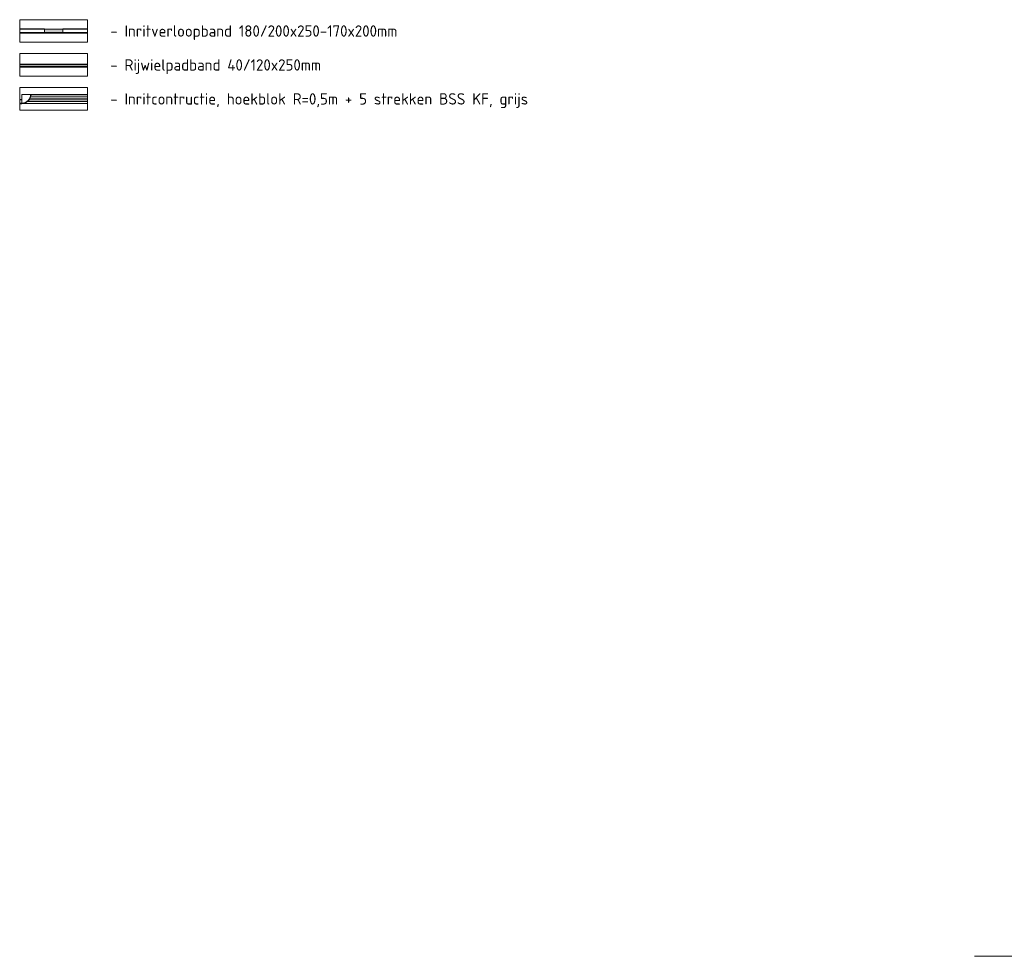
# Model space of a CAD drawing. Header units: metres. Extents: x 195696 to 514079, y 327475 to 328989.
# Tile 220 of 256: x 196380 to 196435, y 327692 to 327743. Entities that reach past the tile are written whole.
import ezdxf
from ezdxf.enums import TextEntityAlignment as Align

# ---------------------------------------------------------------- set-up
doc = ezdxf.new("R2010")
doc.units = ezdxf.units.M
for name, pattern in [('HIDDEN2', [4.7625, 3.175, -1.5875]), ('VH-RIJWIELPADBAND', [20, 8, -2, 2, -2, 0, -2, 2, -2]), ('VH-TROTTOIRBAND_180-200', [20, 10, -2, 2, -2, 2, -2])]:
    doc.linetypes.add(name, pattern=pattern)
for name, color, linetype, lineweight in [('N-WE-VH-KANTOPSLUITING_RIJWIELPADBAND_40 120_250-G', 1, 'VH-RIJWIELPADBAND', 35), ('N-WE-VH-KANTOPSLUITING_TROTTOIRBAND_180 200_250-G', 6, 'VH-TROTTOIRBAND_180-200', 25), ('N-WE-VH-KANTOPSLUITING_TROTTOIRBAND_180 200_250_EINDVERLOOPBAND-S', 6, 'Continuous', 25), ('N-WE-VH-KANTOPSLUITING_TROTTOIRBAND_180 200_250_HOEKBLOK-S', 6, 'Continuous', 25), ('N-WE-VH-KANTOPSLUITING_VOORKANTBAND-G', 2, 'Continuous', 35), ('N-WE-VH-KANTVERHARDING_STREKLAAG-G', 5, 'Continuous', 18), ('X-XX-AL-LEGENDA-G', 7, 'Continuous', 18), ('X-XX-AL-LEGENDA-T25', 7, 'Continuous', 25)]:
    doc.layers.add(name, color=color, linetype=linetype, lineweight=lineweight)
doc.layers.add('X-XX-AL-HULPLIJN_CYAAN-GD', color=2, linetype='Continuous', lineweight=18, plot=False)
doc.styles.add('NLCS-ISO', font='NLCS-ISO.ttf')

# ---------------------------------------------------------------- blocks, each defined once
blk = doc.blocks.new('SVH-TROTTOIRBAND EINDVERLOOPBAND_180 200X250_200X120_RECHTS_L1000_HD-MM')
at = {"linetype": 'Continuous', "lineweight": 18, "true_color": 0x939598}
h = blk.add_hatch(color=252, dxfattribs=at)
h.dxf.hatch_style = 1
h.paths.add_polyline_path([(1000, 0), (0, 0), (0, 200), (1000, 200)])
at = {"linetype": 'Continuous', "lineweight": 18}
for p in [(0, 20), (900, 0)]:
    blk.add_line(p, (100, 20), dxfattribs=at)
blk.add_lwpolyline([(1000, 0), (0, 0), (0, 200), (1000, 200)], close=True, dxfattribs=at)
blk = doc.blocks.new('SVH-TROTTOIRBAND HOEKBLOK_180 200X250_R500_H90UITW_HD-MM')
at = {"linetype": 'Continuous', "lineweight": 0}
blk.add_lwpolyline([(0, 500), (0, 0, 0.414214), (500, 500)], format="xyb", close=True, dxfattribs=at)
blk.add_arc((0, 500), 480, 270, 0, dxfattribs=at)

msp = doc.modelspace()

# ---------------------------------------------------------------- linework, layer by layer
at = {"layer": 'N-WE-VH-KANTOPSLUITING_RIJWIELPADBAND_40 120_250-G', "ltscale": 0.5, "flags": 128}
msp.add_lwpolyline([(196384.23, 327741.007), (196380.48, 327741.007)], dxfattribs=at)
at = {"layer": 'N-WE-VH-KANTOPSLUITING_TROTTOIRBAND_180 200_250-G', "ltscale": 0.5, "flags": 128}
for points in [[(196381.855, 327742.962), (196380.48, 327742.962)], [(196384.23, 327742.962), (196382.855, 327742.962)], [(196380.605, 327739.062), (196380.48, 327739.062)]]:
    msp.add_lwpolyline(points, dxfattribs=at)
at = {"layer": 'N-WE-VH-KANTOPSLUITING_VOORKANTBAND-G', "flags": 128}
for points in [[(196384.23, 327742.762), (196380.48, 327742.762)], [(196384.23, 327740.887), (196380.48, 327740.887)], [(196380.605, 327738.862), (196380.48, 327738.862)]]:
    msp.add_lwpolyline(points, dxfattribs=at)
at = {"layer": 'N-WE-VH-KANTVERHARDING_STREKLAAG-G', "flags": 128}
for points in [[(196381.063, 327739.162), (196384.23, 327739.162)], [(196381.095, 327739.262), (196384.23, 327739.262)], [(196381.105, 327739.362), (196384.23, 327739.362)], [(196380.605, 327738.862), (196384.23, 327738.862)], [(196380.905, 327738.962), (196384.23, 327738.962)], [(196381.005, 327739.062), (196384.23, 327739.062)]]:
    msp.add_lwpolyline(points, dxfattribs=at)
at = {"layer": 'X-XX-AL-HULPLIJN_CYAAN-GD', "linetype": 'HIDDEN2'}
msp.add_lwpolyline([(196433.19, 327691.764), (196462.965, 327691.764)], dxfattribs=at)
at = {"layer": 'X-XX-AL-LEGENDA-G', "flags": 128}
for points in [[(196384.23, 327742.237), (196384.23, 327743.487), (196380.48, 327743.487), (196380.48, 327742.237)], [(196384.23, 327740.362), (196384.23, 327741.612), (196380.48, 327741.612), (196380.48, 327740.362)], [(196384.23, 327738.487), (196384.23, 327739.737), (196380.48, 327739.737), (196380.48, 327738.487)]]:
    msp.add_lwpolyline(points, close=True, dxfattribs=at)

# ---------------------------------------------------------------- block references
at = {"layer": 'N-WE-VH-KANTOPSLUITING_TROTTOIRBAND_180 200_250_EINDVERLOOPBAND-S', "xscale": 0.001, "yscale": 0.001, "zscale": 0.001}
msp.add_blockref('SVH-TROTTOIRBAND EINDVERLOOPBAND_180 200X250_200X120_RECHTS_L1000_HD-MM', (196381.855, 327742.762), dxfattribs=at)
at = {"layer": 'N-WE-VH-KANTOPSLUITING_TROTTOIRBAND_180 200_250_HOEKBLOK-S', "xscale": 0.001, "yscale": 0.001, "zscale": 0.001}
msp.add_blockref('SVH-TROTTOIRBAND HOEKBLOK_180 200X250_R500_H90UITW_HD-MM', (196380.605, 327738.862), dxfattribs=at)

# ---------------------------------------------------------------- texts
at = {"layer": 'X-XX-AL-LEGENDA-T25', "style": 'NLCS-ISO'}
for s, p in [('- Inritverloopband 180/200x250-170x200mm', (196385.48, 327742.862)), ('- Rijwielpadband 40/120x250mm', (196385.48, 327740.987)), ('- Inritcontructie, hoekblok R=0,5m + 5 strekken BSS KF, grijs', (196385.48, 327739.112))]:
    msp.add_text(s, height=0.625, dxfattribs=at).set_placement(p, align=Align.MIDDLE_LEFT)

doc.saveas('drawing.dxf')
